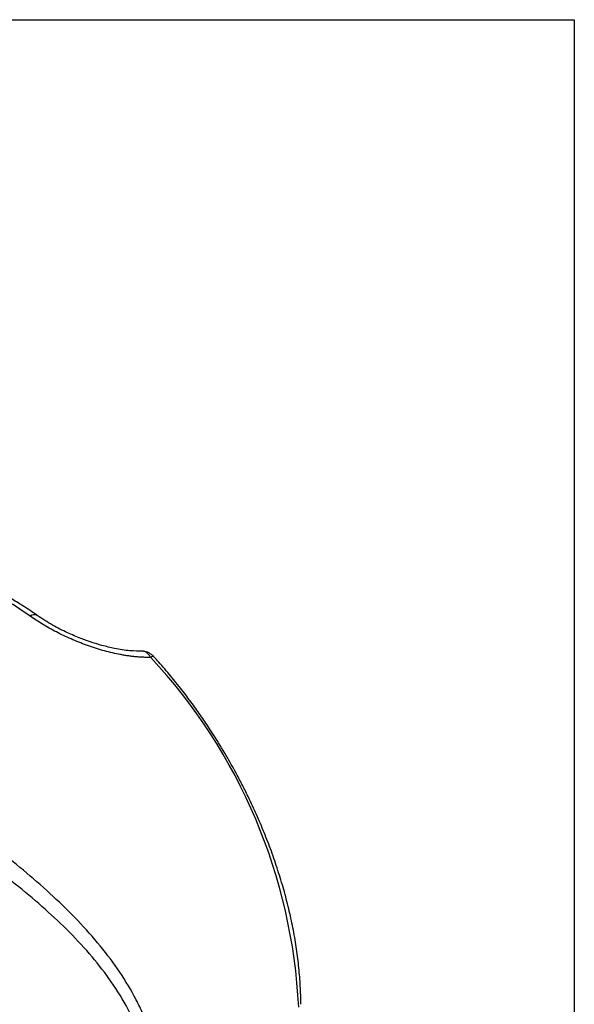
# Model space of a CAD drawing. Header units: millimetres. Extents: x 13 to 546, y 13 to 419.
# Tile 16 of 16: x 507 to 546, y 350 to 419. Entities that reach past the tile are written whole.
import ezdxf

# ---------------------------------------------------------------- set-up
doc = ezdxf.new("R2010")
doc.units = ezdxf.units.MM
doc.header["$LTSCALE"] = 2
doc.layers.add('TEXT', color=140, linetype='Continuous', lineweight=25)

msp = doc.modelspace()

# ---------------------------------------------------------------- linework, layer by layer
at = {"flags": 128}
msp.add_lwpolyline([(516.532, 374.271), (516.514, 374.284), (516.479, 374.289), (516.431, 374.28), (516.373, 374.258), (516.307, 374.224)], dxfattribs=at)
for centre, radius, start, end in [((493.052, 356.275), 25.553, 54.67932, 59.93163), ((508.113, 376.78), 0.448, 61.65597, 129.73531), ((487.895, 347.703), 38.866, 2.80968, 43.0298)]:
    msp.add_arc(centre, radius, start, end)
for points, knots in [([(508.324, 377.172), (508.282, 377.202), (507.904, 377.48), (507.247, 377.909), (506.63, 378.272), (506.355, 378.434)], [0, 0, 0, 0, 0.0637732, 0.5819234, 1, 1, 1, 1]), ([(516.307, 374.224), (516.216, 374.224), (516.034, 374.223), (515.759, 374.232), (515.481, 374.248), (515.2, 374.272), (514.917, 374.305), (514.631, 374.344), (514.342, 374.392), (513.77, 374.499), (512.913, 374.707), (511.789, 375.073), (510.696, 375.51), (509.829, 375.925), (509.171, 376.278), (508.698, 376.553), (508.246, 376.835), (507.966, 377.028), (507.826, 377.125)], [0, 0, 0, 0, 0.030928, 0.061886, 0.092917, 0.124059, 0.155354, 0.18684, 0.218556, 0.25054, 0.375001, 0.50047, 0.625574, 0.750376, 0.813193, 0.875555, 0.937733, 1, 1, 1, 1]), ([(515.79, 374.658), (515.47, 374.661), (514.808, 374.669), (513.822, 374.832), (512.93, 375.043), (512.136, 375.284), (511.322, 375.576), (510.389, 375.976), (509.328, 376.512), (508.675, 376.943), (508.325, 377.175)], [0, 0, 0, 0, 0.12372, 0.256553, 0.367355, 0.456662, 0.555269, 0.679074, 0.827582, 1, 1, 1, 1]), ([(516.307, 374.224), (516.269, 374.283), (516.193, 374.4), (516.065, 374.531), (515.937, 374.615), (515.842, 374.652), (515.797, 374.641), (515.79, 374.639)], [0, 0, 0, 0, 0.23607, 0.472355, 0.712613, 0.956233, 1, 1, 1, 1]), ([(516.531, 374.272), (516.478, 374.324), (516.372, 374.429), (516.179, 374.546), (515.982, 374.628), (515.859, 374.639), (515.796, 374.644)], [0, 0, 0, 0, 0.238072, 0.481707, 0.734919, 1, 1, 1, 1]), ([(521.721, 367.135), (521.438, 367.615), (521.041, 368.286), (520.42, 369.251), (519.879, 370.058), (519.21, 370.998), (518.486, 371.959), (517.703, 372.932), (517.046, 373.707), (516.645, 374.142), (516.528, 374.267)], [0, 0, 0, 0, 0.186297, 0.260857, 0.384628, 0.512805, 0.649997, 0.792849, 0.940007, 1, 1, 1, 1]), ([(516.89, 343.936), (516.89, 345.367), (516.634, 346.757), (516.038, 348.458), (515.906, 348.796), (515.613, 349.469), (515.453, 349.805), (514.94, 350.797), (514.555, 351.439), (513.707, 352.698), (513.245, 353.315), (512.253, 354.528), (511.722, 355.125), (510.063, 356.867), (508.865, 357.971), (506.954, 359.577), (506.298, 360.103), (505.284, 360.883), (504.941, 361.142), (504.252, 361.652), (503.905, 361.903), (502.161, 363.143), (500.736, 364.084), (498.56, 365.426), (497.828, 365.862), (496.721, 366.498), (496.349, 366.707), (495.613, 367.114), (495.247, 367.312), (493.425, 368.28), (491.998, 368.976), (490.604, 369.585)], [0, 0, 0, 0, 0.125, 0.125, 0.15625, 0.15625, 0.1875, 0.1875, 0.25, 0.25, 0.3125, 0.3125, 0.375, 0.375, 0.5, 0.5, 0.5625, 0.5625, 0.59375, 0.59375, 0.625, 0.625, 0.75, 0.75, 0.8125, 0.8125, 0.84375, 0.84375, 0.875, 0.875, 1, 1, 1, 1]), ([(516.194, 343.767), (516.193, 343.88), (516.191, 344.106), (516.174, 344.444), (516.148, 344.783), (516.112, 345.121), (516.065, 345.459), (516.007, 345.796), (515.939, 346.134), (515.861, 346.472), (515.772, 346.809), (515.672, 347.147), (515.562, 347.484), (515.251, 348.357), (514.601, 349.765), (513.427, 351.612), (512.008, 353.401), (510.418, 355.089), (508.666, 356.72), (506.8, 358.278), (504.824, 359.785), (502.77, 361.23), (500.665, 362.61), (498.515, 363.928), (496.352, 365.17), (494.663, 366.075), (493.474, 366.681), (492.761, 367.035), (492.056, 367.376), (491.362, 367.701), (490.677, 368.013), (490.229, 368.208), (490.005, 368.306)], [0, 0, 0, 0, 0.010269, 0.02054, 0.030821, 0.041118, 0.051436, 0.061784, 0.072166, 0.08259, 0.093061, 0.103586, 0.11417, 0.124821, 0.186187, 0.250194, 0.311755, 0.375578, 0.437269, 0.50005, 0.562671, 0.62527, 0.687739, 0.74947, 0.81262, 0.874788, 0.895902, 0.91689, 0.937772, 0.958571, 0.979306, 1, 1, 1, 1]), ([(526.861, 349.812), (526.861, 349.821), (526.872, 350.237), (526.833, 351.093), (526.741, 352.377), (526.577, 353.689), (526.352, 355.02), (526.065, 356.365), (525.719, 357.716), (525.317, 359.067), (524.862, 360.408), (524.363, 361.721), (523.829, 362.993), (523.316, 364.11), (522.835, 365.085), (522.33, 366.059), (521.947, 366.736), (521.721, 367.135)], [0, 0, 0, 0, 0.0016791, 0.0790194, 0.1562671, 0.2333988, 0.3103817, 0.3871667, 0.4636748, 0.5397716, 0.6152076, 0.689464, 0.7612585, 0.8308156, 0.8802392, 0.9294115, 1, 1, 1, 1])]:
    msp.add_open_spline(points, degree=3, knots=knots)
at = {"layer": 'TEXT'}
for p, q in [((12.7, 419.1), (546.1, 419.1)), ((546.1, 419.1), (546.1, 12.7))]:
    msp.add_line(p, q, dxfattribs=at)

doc.saveas('drawing.dxf')
